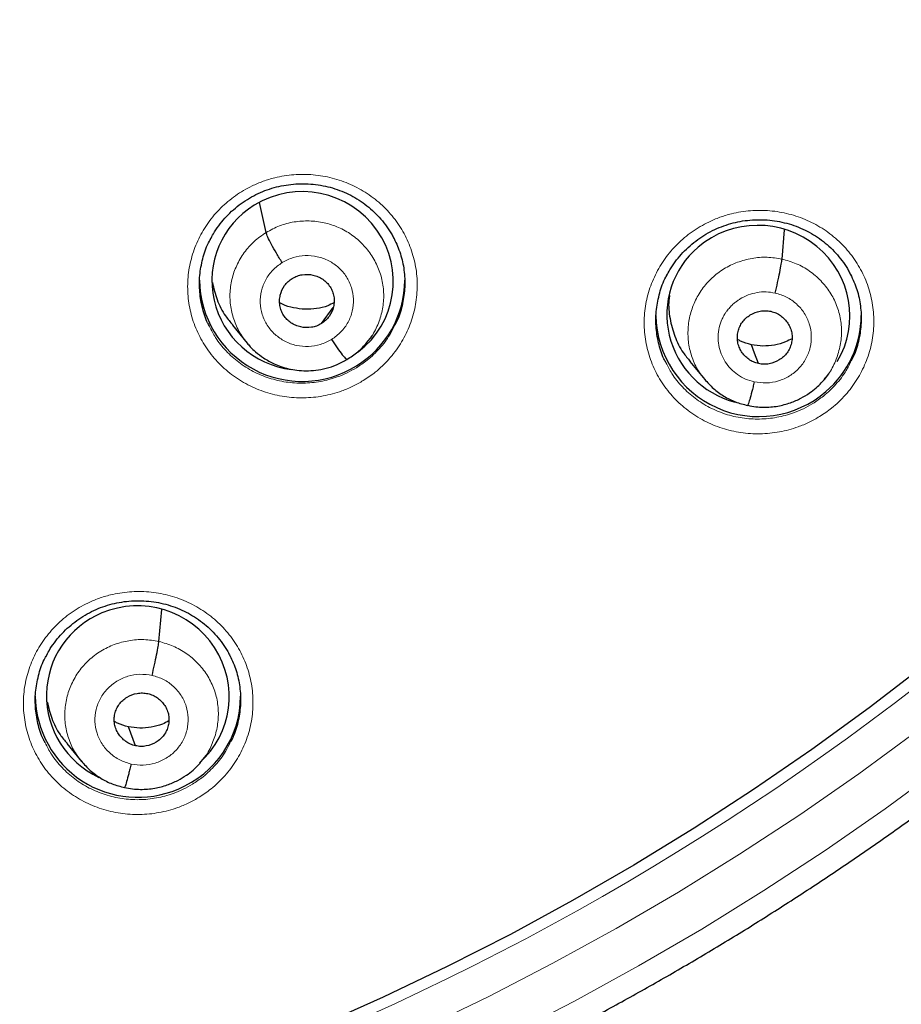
# Model space of a CAD drawing. Header units: millimetres. Extents: x 8 to 2427, y 12 to 2587.
# Tile 113 of 154: x 1108 to 1123, y 1803 to 1819. Entities that reach past the tile are written whole.
import ezdxf

# ---------------------------------------------------------------- set-up
doc = ezdxf.new("R2010")
doc.units = ezdxf.units.MM

msp = doc.modelspace()

# ---------------------------------------------------------------- linework, layer by layer
at = {"color": 7, "linetype": 'Continuous', "lineweight": 30}
for p, q in [((1112.501, 1815.958), (1112.391, 1816.452)), ((1121.043, 1815.517), (1121.087, 1816.003)), ((1113.417, 1814.449), (1113.611, 1814.716)), ((1111.943, 1814.423), (1112.189, 1814.125)), ((1114.164, 1814.129), (1114.257, 1814.242)), ((1119.517, 1813.82), (1119.765, 1813.522)), ((1121.744, 1813.527), (1121.821, 1813.619)), ((1121.748, 1813.539), (1121.74, 1813.53)), ((1110.726, 1809.188), (1110.774, 1809.718)), ((1110.337, 1807.462), (1110.22, 1807.777)), ((1109.199, 1807.499), (1109.447, 1807.199)), ((1111.432, 1807.213), (1111.424, 1807.204)), ((1111.428, 1807.2), (1111.51, 1807.3))]:
    msp.add_line(p, q, dxfattribs=at)
at = {"color": 7, "linetype": 'Continuous', "lineweight": 30, "flags": 128}
for points in [[(1120.655, 1813.788), (1120.589, 1813.963), (1120.537, 1814.101)], [(1123.413, 1808.802), (1122.484, 1808.09), (1121.537, 1807.402), (1120.572, 1806.739), (1119.59, 1806.1), (1118.591, 1805.488), (1117.576, 1804.901), (1116.545, 1804.34), (1115.5, 1803.806), (1114.442, 1803.299), (1113.37, 1802.82)]]:
    msp.add_lwpolyline(points, dxfattribs=at)
at = {"color": 252, "linetype": 'Continuous', "lineweight": 0, "flags": 128}
for points in [[(1123.276, 1807.703), (1122.316, 1806.999), (1121.337, 1806.32), (1120.341, 1805.666), (1119.327, 1805.038), (1118.297, 1804.437), (1117.251, 1803.862), (1116.19, 1803.314), (1115.115, 1802.794)], [(1116.527, 1802.676), (1117.605, 1803.232), (1118.667, 1803.817), (1119.714, 1804.428), (1120.744, 1805.066), (1121.757, 1805.73), (1122.752, 1806.42), (1123.728, 1807.136)]]:
    msp.add_lwpolyline(points, dxfattribs=at)
at = {"color": 252, "linetype": 'Continuous', "lineweight": 0}
msp.add_arc((1095.727, 1844.045), 45.011, 269.5887, 349.589, dxfattribs=at)
at = {"color": 7, "linetype": 'Continuous', "lineweight": 30}
for centre, radius, start, end in [((1113.097, 1815.193), 1.7, 180.8661, 302.0305), ((1113.135, 1815.172), 1.662, 301.2812, 359.8134), ((1120.656, 1814.612), 1.701, 180.8946, 310.9024), ((1120.698, 1814.588), 1.656, 310.3087, 359.8846), ((1110.375, 1808.305), 1.696, 180.774, 293.2004), ((1110.411, 1808.289), 1.668, 292.2731, 359.7454)]:
    msp.add_arc(centre, radius, start, end, dxfattribs=at)
for centre, major_axis, ratio, start_param, end_param in [((1113.105, 1815.155), (1.486, -0.227), 0.983284, 5.519664, 8.564168), ((1113.105, 1815.155), (1.486, -0.227), 0.983284, 2.280982, 4.740851), ((1120.652, 1814.587), (1.485, -0.307), 0.981135, 5.952155, 8.773585), ((1120.652, 1814.587), (1.485, -0.307), 0.981135, 2.4904, 4.656597), ((1110.377, 1808.285), (1.484, -0.295), 0.985767, 5.645603, 8.451892), ((1110.377, 1808.285), (1.484, -0.295), 0.985767, 2.168707, 4.464186)]:
    msp.add_ellipse(centre, major_axis=major_axis, ratio=ratio, start_param=start_param, end_param=end_param, dxfattribs=at)
for points, knots in [([(1092.981, 1818.12), (1093.13, 1818.107), (1093.49, 1818.075), (1094.061, 1818.044), (1094.694, 1818.022), (1095.328, 1818.016), (1095.961, 1818.026), (1096.594, 1818.051), (1097.226, 1818.092), (1097.857, 1818.148), (1098.487, 1818.22), (1099.114, 1818.307), (1099.739, 1818.409), (1100.361, 1818.526), (1100.98, 1818.659), (1101.595, 1818.806), (1102.207, 1818.969), (1102.814, 1819.147), (1103.416, 1819.339), (1104.014, 1819.546), (1104.606, 1819.767), (1105.192, 1820.003), (1105.772, 1820.254), (1106.345, 1820.518), (1106.912, 1820.796), (1107.471, 1821.088), (1108.023, 1821.394), (1108.567, 1821.713), (1109.103, 1822.045), (1109.63, 1822.39), (1110.148, 1822.748), (1110.657, 1823.118), (1111.156, 1823.501), (1111.646, 1823.896), (1112.125, 1824.303), (1112.594, 1824.721), (1113.053, 1825.151), (1113.5, 1825.591), (1113.936, 1826.043), (1114.36, 1826.505), (1114.773, 1826.977), (1115.173, 1827.459), (1115.561, 1827.951), (1115.937, 1828.452), (1116.299, 1828.962), (1116.649, 1829.481), (1116.986, 1830.008), (1117.309, 1830.543), (1117.618, 1831.086), (1117.913, 1831.637), (1118.195, 1832.194), (1118.462, 1832.758), (1118.715, 1833.328), (1118.953, 1833.905), (1119.177, 1834.487), (1119.386, 1835.074), (1119.58, 1835.667), (1119.759, 1836.263), (1119.923, 1836.864), (1120.071, 1837.469), (1120.204, 1838.078), (1120.299, 1838.558), (1120.344, 1838.836), (1120.356, 1838.909)], [0, 0, 0, 0, 0.011837, 0.028492, 0.045147, 0.061803, 0.078458, 0.095113, 0.111769, 0.128424, 0.145079, 0.161734, 0.17839, 0.195044, 0.211699, 0.228354, 0.245008, 0.261663, 0.278317, 0.294971, 0.311624, 0.328277, 0.34493, 0.361583, 0.378235, 0.394887, 0.411539, 0.42819, 0.444841, 0.461491, 0.478141, 0.49479, 0.511439, 0.528088, 0.544736, 0.561384, 0.578031, 0.594677, 0.611324, 0.627969, 0.644614, 0.661259, 0.677903, 0.694546, 0.71119, 0.727832, 0.744474, 0.761116, 0.777757, 0.794397, 0.811038, 0.827677, 0.844317, 0.860955, 0.877594, 0.894232, 0.91087, 0.927507, 0.944144, 0.960781, 0.977417, 0.994053, 1, 1, 1, 1]), ([(1087.726, 1797.949), (1087.976, 1797.909), (1088.51, 1797.824), (1089.33, 1797.713), (1090.184, 1797.611), (1091.04, 1797.525), (1091.897, 1797.454), (1092.756, 1797.399), (1093.615, 1797.359), (1094.475, 1797.335), (1095.335, 1797.326), (1096.195, 1797.332), (1097.055, 1797.354), (1097.915, 1797.391), (1098.774, 1797.444), (1099.631, 1797.513), (1100.487, 1797.596), (1101.342, 1797.695), (1102.194, 1797.81), (1103.044, 1797.939), (1103.892, 1798.084), (1104.736, 1798.244), (1105.578, 1798.42), (1106.416, 1798.61), (1107.251, 1798.816), (1108.081, 1799.036), (1108.907, 1799.271), (1109.729, 1799.521), (1110.546, 1799.786), (1111.358, 1800.066), (1112.164, 1800.36), (1112.965, 1800.668), (1113.76, 1800.991), (1114.549, 1801.328), (1115.332, 1801.679), (1116.107, 1802.044), (1116.876, 1802.423), (1117.638, 1802.816), (1118.392, 1803.223), (1119.138, 1803.643), (1119.877, 1804.076), (1120.607, 1804.522), (1121.329, 1804.982), (1122.042, 1805.454), (1122.746, 1805.939), (1123.442, 1806.437), (1124.127, 1806.947), (1124.803, 1807.47), (1125.469, 1808.004), (1126.126, 1808.55), (1126.771, 1809.108), (1127.407, 1809.678), (1128.031, 1810.259), (1128.645, 1810.851), (1129.247, 1811.454), (1129.839, 1812.067), (1130.418, 1812.691), (1130.986, 1813.326), (1131.542, 1813.97), (1132.086, 1814.625), (1132.617, 1815.289), (1133.137, 1815.962), (1133.643, 1816.645), (1134.137, 1817.337), (1134.617, 1818.038), (1135.085, 1818.747), (1135.539, 1819.464), (1135.98, 1820.189), (1136.407, 1820.922), (1136.82, 1821.663), (1137.22, 1822.411), (1137.605, 1823.166), (1137.977, 1823.928), (1138.334, 1824.696), (1138.677, 1825.471), (1139.005, 1826.252), (1139.318, 1827.038), (1139.617, 1827.83), (1139.901, 1828.628), (1140.171, 1829.43), (1140.424, 1830.237), (1140.606, 1830.844), (1140.698, 1831.183), (1140.716, 1831.25)], [0, 0, 0, 0, 0.011054, 0.023535, 0.036015, 0.048496, 0.060976, 0.073457, 0.085937, 0.098418, 0.110898, 0.123379, 0.135859, 0.14834, 0.160821, 0.173301, 0.185782, 0.198262, 0.210743, 0.223223, 0.235704, 0.248184, 0.260665, 0.273145, 0.285626, 0.298106, 0.310586, 0.323067, 0.335547, 0.348027, 0.360508, 0.372988, 0.385468, 0.397948, 0.410428, 0.422908, 0.435388, 0.447868, 0.460348, 0.472828, 0.485308, 0.497787, 0.510267, 0.522747, 0.535226, 0.547706, 0.560185, 0.572665, 0.585144, 0.597623, 0.610103, 0.622582, 0.635061, 0.64754, 0.660019, 0.672498, 0.684976, 0.697455, 0.709934, 0.722413, 0.734891, 0.74737, 0.759848, 0.772326, 0.784805, 0.797283, 0.809761, 0.822239, 0.834717, 0.847195, 0.859673, 0.872151, 0.884629, 0.897106, 0.909584, 0.922062, 0.934539, 0.947017, 0.959494, 0.971972, 0.984449, 0.996926, 1, 1, 1, 1]), ([(1111.576, 1815.84), (1111.593, 1815.873), (1111.634, 1815.952), (1111.715, 1816.071), (1111.816, 1816.195), (1111.929, 1816.31), (1112.054, 1816.415), (1112.189, 1816.508), (1112.332, 1816.587), (1112.481, 1816.653), (1112.635, 1816.703), (1112.792, 1816.739), (1112.953, 1816.761), (1113.117, 1816.767), (1113.281, 1816.759), (1113.444, 1816.735), (1113.603, 1816.697), (1113.757, 1816.643), (1113.903, 1816.576), (1114.041, 1816.496), (1114.172, 1816.403), (1114.293, 1816.298), (1114.404, 1816.181), (1114.503, 1816.054), (1114.576, 1815.944), (1114.61, 1815.874), (1114.621, 1815.852)], [0, 0, 0, 0, 0.029873, 0.072535, 0.115598, 0.158954, 0.202483, 0.246021, 0.289402, 0.332515, 0.375244, 0.417761, 0.460664, 0.503905, 0.547369, 0.590912, 0.634356, 0.677599, 0.720518, 0.76304, 0.805888, 0.849199, 0.892828, 0.936597, 0.980255, 1, 1, 1, 1]), ([(1119.133, 1815.242), (1119.15, 1815.275), (1119.192, 1815.355), (1119.273, 1815.474), (1119.374, 1815.598), (1119.488, 1815.713), (1119.613, 1815.818), (1119.748, 1815.911), (1119.89, 1815.991), (1120.039, 1816.056), (1120.193, 1816.107), (1120.351, 1816.144), (1120.512, 1816.165), (1120.675, 1816.172), (1120.84, 1816.164), (1121.002, 1816.14), (1121.161, 1816.102), (1121.315, 1816.049), (1121.461, 1815.982), (1121.6, 1815.902), (1121.73, 1815.81), (1121.851, 1815.704), (1121.962, 1815.588), (1122.061, 1815.461), (1122.134, 1815.351), (1122.168, 1815.281), (1122.179, 1815.259)], [0, 0, 0, 0, 0.0302003, 0.0727963, 0.1157954, 0.1590906, 0.2025626, 0.2460485, 0.2893788, 0.3324432, 0.375128, 0.4176088, 0.4604816, 0.5036961, 0.5471366, 0.5906645, 0.6341012, 0.6773451, 0.7202731, 0.7628044, 0.8056577, 0.8489698, 0.8925981, 0.936363, 0.9800157, 1, 1, 1, 1]), ([(1112.767, 1815.46), (1112.734, 1815.512), (1112.67, 1815.614), (1112.586, 1815.764), (1112.523, 1815.89), (1112.508, 1815.936), (1112.501, 1815.958)], [0, 0, 0, 0, 0.251707, 0.500913, 0.749292, 1, 1, 1, 1]), ([(1114.621, 1815.857), (1114.659, 1815.774), (1114.734, 1815.607), (1114.791, 1815.335), (1114.804, 1815.056), (1114.766, 1814.779), (1114.707, 1814.566), (1114.647, 1814.454), (1114.631, 1814.425)], [0, 0, 0, 0, 0.182616, 0.370561, 0.558242, 0.745923, 0.93339, 1, 1, 1, 1]), ([(1111.565, 1814.403), (1111.554, 1814.423), (1111.496, 1814.525), (1111.437, 1814.727), (1111.393, 1815.003), (1111.398, 1815.283), (1111.456, 1815.556), (1111.518, 1815.745), (1111.572, 1815.834), (1111.578, 1815.843)], [0, 0, 0, 0, 0.046688, 0.233445, 0.41995, 0.606454, 0.792719, 0.978982, 1, 1, 1, 1]), ([(1120.93, 1814.955), (1120.944, 1815.014), (1120.971, 1815.132), (1121.007, 1815.302), (1121.034, 1815.443), (1121.04, 1815.492), (1121.043, 1815.517)], [0, 0, 0, 0, 0.250322, 0.500285, 0.749727, 1, 1, 1, 1]), ([(1113.417, 1814.449), (1113.39, 1814.435), (1113.338, 1814.406), (1113.222, 1814.379), (1113.101, 1814.383), (1112.988, 1814.419), (1112.91, 1814.461), (1112.843, 1814.518), (1112.789, 1814.586), (1112.749, 1814.664), (1112.726, 1814.748), (1112.721, 1814.835), (1112.737, 1814.949), (1112.786, 1815.058), (1112.862, 1815.148), (1112.911, 1815.182), (1112.935, 1815.198)], [0, 0, 0, 0, 0.062684, 0.125227, 0.250207, 0.312844, 0.375207, 0.437537, 0.5, 0.562463, 0.624794, 0.687157, 0.749794, 0.874773, 0.937316, 1, 1, 1, 1]), ([(1112.935, 1815.198), (1112.961, 1815.213), (1113.013, 1815.241), (1113.129, 1815.268), (1113.25, 1815.264), (1113.363, 1815.229), (1113.441, 1815.186), (1113.508, 1815.129), (1113.562, 1815.061), (1113.602, 1814.983), (1113.626, 1814.899), (1113.631, 1814.812), (1113.614, 1814.698), (1113.565, 1814.589), (1113.49, 1814.499), (1113.441, 1814.465), (1113.417, 1814.449)], [0, 0, 0, 0, 0.062684, 0.125226, 0.250206, 0.312842, 0.375206, 0.437535, 0.499999, 0.562462, 0.624792, 0.687156, 0.749793, 0.874773, 0.937316, 1, 1, 1, 1]), ([(1119.122, 1813.804), (1119.11, 1813.825), (1119.053, 1813.927), (1118.993, 1814.131), (1118.949, 1814.406), (1118.955, 1814.686), (1119.014, 1814.958), (1119.076, 1815.148), (1119.13, 1815.236), (1119.135, 1815.245)], [0, 0, 0, 0, 0.048851, 0.235425, 0.421656, 0.607885, 0.793856, 0.979826, 1, 1, 1, 1]), ([(1122.179, 1815.264), (1122.216, 1815.181), (1122.292, 1815.013), (1122.349, 1814.742), (1122.361, 1814.463), (1122.322, 1814.187), (1122.263, 1813.974), (1122.203, 1813.863), (1122.188, 1813.834)], [0, 0, 0, 0, 0.183237, 0.371406, 0.559239, 0.747069, 0.934694, 1, 1, 1, 1]), ([(1111.611, 1815.129), (1111.634, 1815.034), (1111.681, 1814.841), (1111.801, 1814.603), (1111.907, 1814.476), (1111.948, 1814.427)], [0, 0, 0, 0, 0.371707, 0.758965, 1, 1, 1, 1]), ([(1119.181, 1814.917), (1119.177, 1814.891), (1119.157, 1814.763), (1119.181, 1814.532), (1119.26, 1814.238), (1119.377, 1813.997), (1119.483, 1813.872), (1119.523, 1813.824)], [0, 0, 0, 0, 0.068917, 0.327071, 0.585353, 0.843852, 1, 1, 1, 1]), ([(1113.625, 1814.796), (1113.591, 1814.778), (1113.501, 1814.73), (1113.337, 1814.694), (1113.146, 1814.682), (1112.956, 1814.708), (1112.813, 1814.746), (1112.742, 1814.787), (1112.726, 1814.796)], [0, 0, 0, 0, 0.1239211, 0.3273985, 0.5314615, 0.7357812, 0.9395644, 1, 1, 1, 1]), ([(1120.655, 1813.788), (1120.626, 1813.796), (1120.569, 1813.812), (1120.467, 1813.872), (1120.385, 1813.958), (1120.331, 1814.061), (1120.307, 1814.145), (1120.301, 1814.232), (1120.312, 1814.318), (1120.341, 1814.401), (1120.385, 1814.476), (1120.444, 1814.542), (1120.539, 1814.612), (1120.652, 1814.656), (1120.771, 1814.667), (1120.83, 1814.658), (1120.859, 1814.653)], [0, 0, 0, 0, 0.062687, 0.125239, 0.250229, 0.312863, 0.375223, 0.437554, 0.500017, 0.562475, 0.624794, 0.687145, 0.749775, 0.874766, 0.937317, 1, 1, 1, 1]), ([(1120.859, 1814.653), (1120.888, 1814.645), (1120.945, 1814.629), (1121.046, 1814.569), (1121.129, 1814.482), (1121.183, 1814.379), (1121.207, 1814.296), (1121.213, 1814.209), (1121.201, 1814.123), (1121.173, 1814.04), (1121.129, 1813.964), (1121.069, 1813.899), (1120.974, 1813.828), (1120.861, 1813.785), (1120.742, 1813.773), (1120.684, 1813.783), (1120.655, 1813.788)], [0, 0, 0, 0, 0.062687, 0.125238, 0.250228, 0.312862, 0.375222, 0.437552, 0.500016, 0.562475, 0.624794, 0.687145, 0.749775, 0.874765, 0.937316, 1, 1, 1, 1]), ([(1112.187, 1814.127), (1112.204, 1814.107), (1112.247, 1814.056), (1112.335, 1813.971), (1112.465, 1813.872), (1112.609, 1813.792), (1112.75, 1813.736), (1112.875, 1813.7), (1113.014, 1813.676), (1113.165, 1813.666), (1113.328, 1813.675), (1113.498, 1813.707), (1113.673, 1813.764), (1113.782, 1813.826), (1113.839, 1813.858)], [0, 0, 0, 0, 0.0436175, 0.1101016, 0.1998912, 0.3130792, 0.3784805, 0.4497026, 0.5267775, 0.6097121, 0.6984707, 0.7930135, 0.8934011, 1, 1, 1, 1]), ([(1113.585, 1814.187), (1113.617, 1814.138), (1113.682, 1814.039), (1113.765, 1813.93), (1113.819, 1813.867), (1113.831, 1813.865), (1113.834, 1813.865)], [0, 0, 0, 0, 0.287788, 0.578726, 0.869717, 1, 1, 1, 1]), ([(1113.839, 1813.858), (1113.901, 1813.896), (1114.025, 1813.972), (1114.122, 1814.082), (1114.171, 1814.137)], [0, 0, 0, 0, 0.499234, 1, 1, 1, 1]), ([(1120.537, 1814.101), (1120.475, 1814.117), (1120.394, 1814.136), (1120.323, 1814.179), (1120.307, 1814.189)], [0, 0, 0, 0, 0.766745, 1, 1, 1, 1]), ([(1121.209, 1814.2), (1121.173, 1814.182), (1121.081, 1814.133), (1120.918, 1814.091), (1120.726, 1814.07), (1120.6, 1814.091), (1120.537, 1814.101)], [0, 0, 0, 0, 0.174614, 0.450076, 0.724747, 1, 1, 1, 1]), ([(1119.76, 1813.53), (1119.808, 1813.477), (1119.903, 1813.37), (1120.077, 1813.245), (1120.268, 1813.147), (1120.407, 1813.113), (1120.476, 1813.096)], [0, 0, 0, 0, 0.25104, 0.5014, 0.750849, 1, 1, 1, 1]), ([(1120.476, 1813.097), (1120.52, 1813.088), (1120.606, 1813.071), (1120.774, 1813.061), (1120.968, 1813.077), (1121.176, 1813.132), (1121.351, 1813.208), (1121.493, 1813.294), (1121.604, 1813.381), (1121.689, 1813.461), (1121.734, 1813.514), (1121.754, 1813.538)], [0, 0, 0, 0, 0.095142, 0.18562, 0.353264, 0.503848, 0.637304, 0.75356, 0.852681, 0.934771, 1, 1, 1, 1]), ([(1120.583, 1813.486), (1120.576, 1813.457), (1120.563, 1813.4), (1120.536, 1813.296), (1120.507, 1813.188), (1120.485, 1813.118), (1120.478, 1813.103), (1120.476, 1813.098)], [0, 0, 0, 0, 0.1460157, 0.2918178, 0.5840937, 0.8765626, 1, 1, 1, 1]), ([(1108.857, 1808.94), (1108.873, 1808.972), (1108.913, 1809.051), (1108.994, 1809.169), (1109.094, 1809.293), (1109.208, 1809.408), (1109.333, 1809.512), (1109.467, 1809.605), (1109.61, 1809.685), (1109.758, 1809.75), (1109.912, 1809.801), (1110.07, 1809.837), (1110.231, 1809.859), (1110.394, 1809.865), (1110.558, 1809.857), (1110.721, 1809.834), (1110.88, 1809.795), (1111.034, 1809.743), (1111.18, 1809.676), (1111.319, 1809.596), (1111.449, 1809.504), (1111.571, 1809.399), (1111.683, 1809.283), (1111.782, 1809.156), (1111.856, 1809.045), (1111.891, 1808.974), (1111.902, 1808.951)], [0, 0, 0, 0, 0.0294256, 0.0720711, 0.1151162, 0.1584504, 0.2019526, 0.2454563, 0.2887956, 0.3318614, 0.3745385, 0.4169941, 0.4598305, 0.5030077, 0.5464087, 0.5898915, 0.6332765, 0.67646, 0.7193226, 0.7617898, 0.8045821, 0.8478436, 0.8914327, 0.9351698, 0.9788082, 1, 1, 1, 1]), ([(1110.613, 1808.627), (1110.627, 1808.686), (1110.654, 1808.804), (1110.69, 1808.974), (1110.717, 1809.115), (1110.723, 1809.164), (1110.726, 1809.188)], [0, 0, 0, 0, 0.250949, 0.500582, 0.749534, 1, 1, 1, 1]), ([(1108.844, 1807.512), (1108.833, 1807.53), (1108.777, 1807.63), (1108.718, 1807.83), (1108.674, 1808.105), (1108.679, 1808.384), (1108.737, 1808.657), (1108.799, 1808.846), (1108.853, 1808.934), (1108.858, 1808.943)], [0, 0, 0, 0, 0.042315, 0.230028, 0.417452, 0.604874, 0.791952, 0.979029, 1, 1, 1, 1]), ([(1111.902, 1808.955), (1111.94, 1808.874), (1112.015, 1808.707), (1112.072, 1808.437), (1112.085, 1808.158), (1112.047, 1807.882), (1111.988, 1807.67), (1111.929, 1807.559), (1111.913, 1807.53)], [0, 0, 0, 0, 0.181423, 0.369875, 0.558004, 0.74613, 0.933926, 1, 1, 1, 1]), ([(1108.878, 1808.189), (1108.899, 1808.098), (1108.944, 1807.908), (1109.06, 1807.675), (1109.165, 1807.55), (1109.205, 1807.503)], [0, 0, 0, 0, 0.366106, 0.762486, 1, 1, 1, 1]), ([(1110.337, 1807.462), (1110.309, 1807.47), (1110.252, 1807.486), (1110.15, 1807.547), (1110.067, 1807.633), (1110.014, 1807.736), (1109.989, 1807.82), (1109.984, 1807.906), (1109.995, 1807.992), (1110.023, 1808.075), (1110.068, 1808.15), (1110.127, 1808.215), (1110.222, 1808.286), (1110.335, 1808.329), (1110.454, 1808.34), (1110.512, 1808.33), (1110.542, 1808.326)], [0, 0, 0, 0, 0.062687, 0.125234, 0.250219, 0.312855, 0.37522, 0.437553, 0.500017, 0.562477, 0.624798, 0.687153, 0.749786, 0.874771, 0.937317, 1, 1, 1, 1]), ([(1110.542, 1808.326), (1110.57, 1808.318), (1110.627, 1808.302), (1110.729, 1808.241), (1110.812, 1808.155), (1110.865, 1808.052), (1110.89, 1807.968), (1110.895, 1807.881), (1110.884, 1807.795), (1110.856, 1807.713), (1110.811, 1807.637), (1110.752, 1807.572), (1110.657, 1807.502), (1110.544, 1807.459), (1110.425, 1807.447), (1110.367, 1807.457), (1110.337, 1807.462)], [0, 0, 0, 0, 0.0626862, 0.1252334, 0.2502176, 0.3128539, 0.3752178, 0.4375508, 0.5000157, 0.5624758, 0.6247978, 0.6871526, 0.7497855, 0.8747705, 0.937317, 1, 1, 1, 1]), ([(1110.22, 1807.777), (1110.158, 1807.792), (1110.076, 1807.812), (1110.006, 1807.855), (1109.989, 1807.865)], [0, 0, 0, 0, 0.766642, 1, 1, 1, 1]), ([(1110.891, 1807.874), (1110.856, 1807.855), (1110.764, 1807.807), (1110.6, 1807.765), (1110.409, 1807.745), (1110.283, 1807.766), (1110.22, 1807.777)], [0, 0, 0, 0, 0.174739, 0.450155, 0.724778, 1, 1, 1, 1]), ([(1110.159, 1806.773), (1110.203, 1806.764), (1110.289, 1806.746), (1110.456, 1806.736), (1110.651, 1806.752), (1110.859, 1806.807), (1111.034, 1806.882), (1111.176, 1806.967), (1111.288, 1807.054), (1111.373, 1807.135), (1111.418, 1807.188), (1111.438, 1807.212)], [0, 0, 0, 0, 0.095117, 0.185571, 0.353176, 0.503737, 0.637184, 0.753448, 0.852591, 0.934719, 1, 1, 1, 1]), ([(1109.442, 1807.207), (1109.49, 1807.154), (1109.585, 1807.047), (1109.76, 1806.921), (1109.951, 1806.823), (1110.089, 1806.789), (1110.158, 1806.772)], [0, 0, 0, 0, 0.250953, 0.501284, 0.750761, 1, 1, 1, 1]), ([(1110.266, 1807.16), (1110.259, 1807.132), (1110.245, 1807.075), (1110.219, 1806.971), (1110.19, 1806.863), (1110.168, 1806.794), (1110.161, 1806.778), (1110.159, 1806.774)], [0, 0, 0, 0, 0.145529, 0.291199, 0.583882, 0.876858, 1, 1, 1, 1])]:
    msp.add_open_spline(points, degree=3, knots=knots, dxfattribs=at)
at = {"color": 252, "linetype": 'Continuous', "lineweight": 0}
for points, knots in [([(1114.11, 1813.507), (1114.177, 1813.551), (1114.332, 1813.654), (1114.542, 1813.858), (1114.733, 1814.11), (1114.876, 1814.391), (1114.97, 1814.69), (1115.01, 1815.001), (1114.998, 1815.314), (1114.93, 1815.619), (1114.811, 1815.91), (1114.643, 1816.176), (1114.432, 1816.412), (1114.182, 1816.608), (1113.902, 1816.762), (1113.599, 1816.867), (1113.282, 1816.921), (1112.96, 1816.922), (1112.682, 1816.878), (1112.452, 1816.808), (1112.231, 1816.716), (1111.99, 1816.574), (1111.745, 1816.37), (1111.539, 1816.128), (1111.377, 1815.858), (1111.265, 1815.564), (1111.204, 1815.257), (1111.197, 1814.944), (1111.244, 1814.634), (1111.344, 1814.337), (1111.494, 1814.061), (1111.69, 1813.813), (1111.925, 1813.6), (1112.195, 1813.431), (1112.49, 1813.306), (1112.803, 1813.233), (1113.124, 1813.212), (1113.445, 1813.244), (1113.716, 1813.317), (1113.938, 1813.408), (1114.053, 1813.474), (1114.11, 1813.507)], [0, 0, 0, 0, 0.020268, 0.04706, 0.073852, 0.100652, 0.127453, 0.154281, 0.181109, 0.207972, 0.234836, 0.261727, 0.288617, 0.315516, 0.342414, 0.369297, 0.39618, 0.42303, 0.44988, 0.466632, 0.483385, 0.510181, 0.536977, 0.563772, 0.590568, 0.617375, 0.644182, 0.671021, 0.69786, 0.724734, 0.751607, 0.778503, 0.805399, 0.832295, 0.85919, 0.886064, 0.912938, 0.939777, 0.966616, 0.983308, 1, 1, 1, 1]), ([(1121.665, 1812.911), (1121.733, 1812.956), (1121.889, 1813.06), (1122.1, 1813.265), (1122.291, 1813.517), (1122.435, 1813.798), (1122.529, 1814.097), (1122.57, 1814.407), (1122.557, 1814.72), (1122.49, 1815.025), (1122.372, 1815.315), (1122.204, 1815.581), (1121.994, 1815.817), (1121.744, 1816.013), (1121.465, 1816.167), (1121.161, 1816.272), (1120.844, 1816.326), (1120.522, 1816.327), (1120.244, 1816.282), (1120.013, 1816.212), (1119.792, 1816.119), (1119.55, 1815.977), (1119.306, 1815.773), (1119.1, 1815.531), (1118.938, 1815.26), (1118.825, 1814.967), (1118.763, 1814.66), (1118.757, 1814.347), (1118.803, 1814.038), (1118.902, 1813.741), (1119.051, 1813.465), (1119.247, 1813.217), (1119.482, 1813.005), (1119.752, 1812.835), (1120.047, 1812.711), (1120.36, 1812.638), (1120.681, 1812.617), (1121.002, 1812.649), (1121.273, 1812.722), (1121.494, 1812.814), (1121.608, 1812.879), (1121.665, 1812.911)], [0, 0, 0, 0, 0.020515, 0.047296, 0.074076, 0.100853, 0.12763, 0.154433, 0.181236, 0.208083, 0.23493, 0.261821, 0.288712, 0.315627, 0.342542, 0.36945, 0.396358, 0.423232, 0.450106, 0.466889, 0.483672, 0.510448, 0.537225, 0.564002, 0.590779, 0.617561, 0.644343, 0.671158, 0.697974, 0.724836, 0.751698, 0.778599, 0.805501, 0.832417, 0.859333, 0.886233, 0.913133, 0.939992, 0.966852, 0.983426, 1, 1, 1, 1]), ([(1112.501, 1815.958), (1112.574, 1815.998), (1112.72, 1816.078), (1112.965, 1816.139), (1113.215, 1816.157), (1113.464, 1816.127), (1113.702, 1816.049), (1113.919, 1815.928), (1114.107, 1815.766), (1114.259, 1815.573), (1114.372, 1815.355), (1114.439, 1815.119), (1114.456, 1814.875), (1114.425, 1814.632), (1114.342, 1814.401), (1114.252, 1814.232), (1114.179, 1814.153), (1114.162, 1814.134)], [0, 0, 0, 0, 0.069997, 0.139897, 0.209827, 0.279733, 0.34963, 0.419468, 0.489269, 0.559162, 0.629055, 0.698856, 0.768694, 0.838591, 0.908497, 0.978428, 1, 1, 1, 1]), ([(1112.195, 1814.126), (1112.161, 1814.166), (1112.075, 1814.268), (1111.981, 1814.463), (1111.912, 1814.697), (1111.895, 1814.941), (1111.927, 1815.184), (1112.008, 1815.417), (1112.133, 1815.629), (1112.296, 1815.817), (1112.433, 1815.911), (1112.501, 1815.958)], [0, 0, 0, 0, 0.073237, 0.189079, 0.304768, 0.420519, 0.536366, 0.652229, 0.768133, 0.883986, 1, 1, 1, 1]), ([(1112.767, 1815.46), (1112.827, 1815.491), (1112.946, 1815.553), (1113.149, 1815.584), (1113.351, 1815.566), (1113.542, 1815.497), (1113.708, 1815.382), (1113.838, 1815.23), (1113.922, 1815.049), (1113.956, 1814.853), (1113.937, 1814.655), (1113.865, 1814.469), (1113.748, 1814.305), (1113.639, 1814.226), (1113.585, 1814.187)], [0, 0, 0, 0, 0.083336, 0.16667, 0.250005, 0.333339, 0.416673, 0.500003, 0.583336, 0.666668, 0.750003, 0.833337, 0.916667, 1, 1, 1, 1]), ([(1119.775, 1813.518), (1119.741, 1813.558), (1119.654, 1813.661), (1119.56, 1813.856), (1119.493, 1814.092), (1119.479, 1814.336), (1119.512, 1814.579), (1119.591, 1814.811), (1119.714, 1815.025), (1119.879, 1815.211), (1120.078, 1815.362), (1120.303, 1815.472), (1120.545, 1815.536), (1120.796, 1815.558), (1120.961, 1815.531), (1121.043, 1815.517)], [0, 0, 0, 0, 0.050707, 0.129831, 0.208889, 0.287907, 0.367029, 0.446147, 0.525158, 0.604214, 0.683338, 0.762472, 0.841636, 0.920767, 1, 1, 1, 1]), ([(1113.585, 1814.187), (1113.525, 1814.156), (1113.405, 1814.094), (1113.202, 1814.063), (1113, 1814.081), (1112.809, 1814.15), (1112.643, 1814.265), (1112.514, 1814.418), (1112.429, 1814.598), (1112.395, 1814.794), (1112.415, 1814.992), (1112.487, 1815.178), (1112.603, 1815.342), (1112.712, 1815.421), (1112.767, 1815.46)], [0, 0, 0, 0, 0.0833328, 0.1666627, 0.2499973, 0.3333316, 0.4166641, 0.499997, 0.5833265, 0.6666607, 0.7499951, 0.8333296, 0.9166637, 1, 1, 1, 1]), ([(1121.043, 1815.517), (1121.123, 1815.495), (1121.284, 1815.451), (1121.501, 1815.326), (1121.69, 1815.166), (1121.843, 1814.973), (1121.955, 1814.755), (1122.02, 1814.518), (1122.035, 1814.274), (1122.002, 1814.031), (1121.921, 1813.8), (1121.834, 1813.632), (1121.763, 1813.555), (1121.748, 1813.539)], [0, 0, 0, 0, 0.097499, 0.194866, 0.292275, 0.38965, 0.487013, 0.584294, 0.681527, 0.778886, 0.876242, 0.973467, 1, 1, 1, 1]), ([(1120.583, 1813.486), (1120.534, 1813.499), (1120.437, 1813.525), (1120.306, 1813.601), (1120.192, 1813.698), (1120.099, 1813.815), (1120.032, 1813.947), (1119.993, 1814.091), (1119.982, 1814.239), (1120, 1814.387), (1120.04, 1814.508), (1120.08, 1814.583), (1120.103, 1814.619), (1120.115, 1814.637), (1120.125, 1814.65), (1120.137, 1814.667), (1120.161, 1814.697), (1120.203, 1814.744), (1120.254, 1814.791), (1120.303, 1814.828), (1120.375, 1814.876), (1120.482, 1814.928), (1120.628, 1814.968), (1120.781, 1814.981), (1120.88, 1814.964), (1120.93, 1814.955)], [0, 0, 0, 0, 0.0625945, 0.1249747, 0.1873328, 0.2496267, 0.3118632, 0.3742689, 0.4368822, 0.4995294, 0.562173, 0.5972148, 0.6063913, 0.6155643, 0.6247332, 0.6265258, 0.6422372, 0.6734512, 0.7047449, 0.7286597, 0.7498789, 0.8123796, 0.8748987, 0.9373732, 1, 1, 1, 1]), ([(1120.93, 1814.955), (1120.995, 1814.936), (1121.124, 1814.897), (1121.289, 1814.78), (1121.419, 1814.628), (1121.503, 1814.447), (1121.537, 1814.251), (1121.518, 1814.053), (1121.446, 1813.866), (1121.328, 1813.704), (1121.171, 1813.576), (1120.985, 1813.494), (1120.783, 1813.457), (1120.65, 1813.476), (1120.583, 1813.486)], [0, 0, 0, 0, 0.083334, 0.166666, 0.249999, 0.333329, 0.416665, 0.5, 0.583333, 0.666664, 0.75, 0.833335, 0.916666, 1, 1, 1, 1]), ([(1113.998, 1813.72), (1113.947, 1813.691), (1113.844, 1813.632), (1113.646, 1813.55), (1113.403, 1813.485), (1113.117, 1813.456), (1112.83, 1813.475), (1112.643, 1813.519), (1112.462, 1813.577), (1112.286, 1813.651), (1112.044, 1813.803), (1111.834, 1813.993), (1111.67, 1814.194), (1111.596, 1814.34), (1111.565, 1814.403)], [0, 0, 0, 0, 0.062145, 0.12429, 0.224191, 0.324092, 0.423988, 0.523885, 0.524282, 0.624442, 0.724603, 0.824769, 0.924936, 1, 1, 1, 1]), ([(1114.631, 1814.425), (1114.605, 1814.371), (1114.539, 1814.232), (1114.384, 1814.035), (1114.197, 1813.852), (1114.058, 1813.76), (1113.998, 1813.72)], [0, 0, 0, 0, 0.189607, 0.483604, 0.7776, 1, 1, 1, 1]), ([(1121.551, 1813.126), (1121.5, 1813.096), (1121.398, 1813.038), (1121.201, 1812.956), (1120.958, 1812.891), (1120.671, 1812.862), (1120.385, 1812.88), (1120.198, 1812.924), (1120.016, 1812.982), (1119.84, 1813.056), (1119.599, 1813.207), (1119.389, 1813.398), (1119.226, 1813.597), (1119.153, 1813.742), (1119.122, 1813.804)], [0, 0, 0, 0, 0.0617986, 0.1235972, 0.2237224, 0.3238485, 0.4239658, 0.524084, 0.5245578, 0.6249527, 0.7253483, 0.8256936, 0.926039, 1, 1, 1, 1]), ([(1122.188, 1813.834), (1122.162, 1813.779), (1122.095, 1813.639), (1121.94, 1813.442), (1121.752, 1813.259), (1121.612, 1813.166), (1121.551, 1813.126)], [0, 0, 0, 0, 0.190727, 0.483304, 0.77588, 1, 1, 1, 1]), ([(1111.395, 1806.612), (1111.461, 1806.656), (1111.615, 1806.758), (1111.824, 1806.961), (1112.014, 1807.212), (1112.157, 1807.492), (1112.251, 1807.791), (1112.291, 1808.101), (1112.278, 1808.413), (1112.21, 1808.718), (1112.091, 1809.008), (1111.922, 1809.274), (1111.71, 1809.509), (1111.46, 1809.706), (1111.18, 1809.859), (1110.877, 1809.963), (1110.56, 1810.017), (1110.238, 1810.018), (1109.96, 1809.973), (1109.73, 1809.904), (1109.509, 1809.812), (1109.268, 1809.67), (1109.024, 1809.467), (1108.819, 1809.226), (1108.657, 1808.955), (1108.545, 1808.663), (1108.484, 1808.356), (1108.478, 1808.044), (1108.525, 1807.735), (1108.626, 1807.438), (1108.775, 1807.162), (1108.972, 1806.915), (1109.208, 1806.703), (1109.478, 1806.533), (1109.774, 1806.409), (1110.087, 1806.337), (1110.408, 1806.315), (1110.728, 1806.348), (1111, 1806.421), (1111.222, 1806.512), (1111.337, 1806.579), (1111.395, 1806.612)], [0, 0, 0, 0, 0.020037, 0.046813, 0.073589, 0.100389, 0.12719, 0.154034, 0.180879, 0.207768, 0.234656, 0.261571, 0.288485, 0.315394, 0.342304, 0.36918, 0.396056, 0.422886, 0.449716, 0.466429, 0.483143, 0.509933, 0.536723, 0.563512, 0.590301, 0.617113, 0.643926, 0.670786, 0.697645, 0.724544, 0.751444, 0.77836, 0.805276, 0.832178, 0.859079, 0.885942, 0.912804, 0.93962, 0.966435, 0.983218, 1, 1, 1, 1]), ([(1109.457, 1807.196), (1109.423, 1807.235), (1109.336, 1807.338), (1109.242, 1807.533), (1109.176, 1807.768), (1109.161, 1808.012), (1109.194, 1808.255), (1109.274, 1808.487), (1109.397, 1808.7), (1109.561, 1808.885), (1109.76, 1809.035), (1109.985, 1809.144), (1110.228, 1809.208), (1110.479, 1809.23), (1110.644, 1809.202), (1110.726, 1809.188)], [0, 0, 0, 0, 0.050481, 0.129624, 0.208701, 0.287738, 0.366878, 0.446015, 0.525046, 0.60412, 0.683263, 0.762416, 0.841598, 0.920746, 1, 1, 1, 1]), ([(1110.726, 1809.188), (1110.806, 1809.166), (1110.967, 1809.121), (1111.183, 1808.996), (1111.372, 1808.837), (1111.526, 1808.643), (1111.637, 1808.425), (1111.703, 1808.189), (1111.717, 1807.945), (1111.685, 1807.702), (1111.604, 1807.472), (1111.517, 1807.305), (1111.447, 1807.229), (1111.432, 1807.213)], [0, 0, 0, 0, 0.097571, 0.195008, 0.292487, 0.389933, 0.487366, 0.584718, 0.682022, 0.779452, 0.876878, 0.974174, 1, 1, 1, 1]), ([(1110.266, 1807.16), (1110.201, 1807.18), (1110.072, 1807.219), (1109.907, 1807.337), (1109.777, 1807.489), (1109.693, 1807.669), (1109.659, 1807.865), (1109.679, 1808.062), (1109.75, 1808.249), (1109.868, 1808.411), (1110.026, 1808.538), (1110.211, 1808.62), (1110.413, 1808.656), (1110.546, 1808.637), (1110.613, 1808.627)], [0, 0, 0, 0, 0.0833328, 0.1666634, 0.2499991, 0.3333345, 0.4166688, 0.4999984, 0.5833299, 0.6666622, 0.749996, 0.8333298, 0.9166636, 1, 1, 1, 1]), ([(1110.613, 1808.627), (1110.678, 1808.608), (1110.807, 1808.569), (1110.972, 1808.451), (1111.102, 1808.299), (1111.186, 1808.119), (1111.22, 1807.923), (1111.2, 1807.725), (1111.129, 1807.539), (1111.011, 1807.377), (1110.853, 1807.25), (1110.668, 1807.168), (1110.466, 1807.131), (1110.333, 1807.151), (1110.266, 1807.16)], [0, 0, 0, 0, 0.083333, 0.166663, 0.249999, 0.333335, 0.416669, 0.499998, 0.58333, 0.666662, 0.749996, 0.83333, 0.916664, 1, 1, 1, 1]), ([(1111.283, 1806.827), (1111.232, 1806.798), (1111.128, 1806.738), (1110.93, 1806.656), (1110.687, 1806.591), (1110.401, 1806.562), (1110.114, 1806.581), (1109.927, 1806.624), (1109.746, 1806.682), (1109.569, 1806.756), (1109.327, 1806.907), (1109.117, 1807.097), (1108.951, 1807.3), (1108.876, 1807.447), (1108.844, 1807.512)], [0, 0, 0, 0, 0.062285, 0.124569, 0.224057, 0.323545, 0.423027, 0.52251, 0.523035, 0.622902, 0.722771, 0.822704, 0.922638, 1, 1, 1, 1]), ([(1111.913, 1807.53), (1111.887, 1807.475), (1111.821, 1807.336), (1111.666, 1807.14), (1111.48, 1806.958), (1111.342, 1806.866), (1111.283, 1806.827)], [0, 0, 0, 0, 0.190996, 0.485367, 0.779736, 1, 1, 1, 1])]:
    msp.add_open_spline(points, degree=3, knots=knots, dxfattribs=at)

doc.saveas('drawing.dxf')
